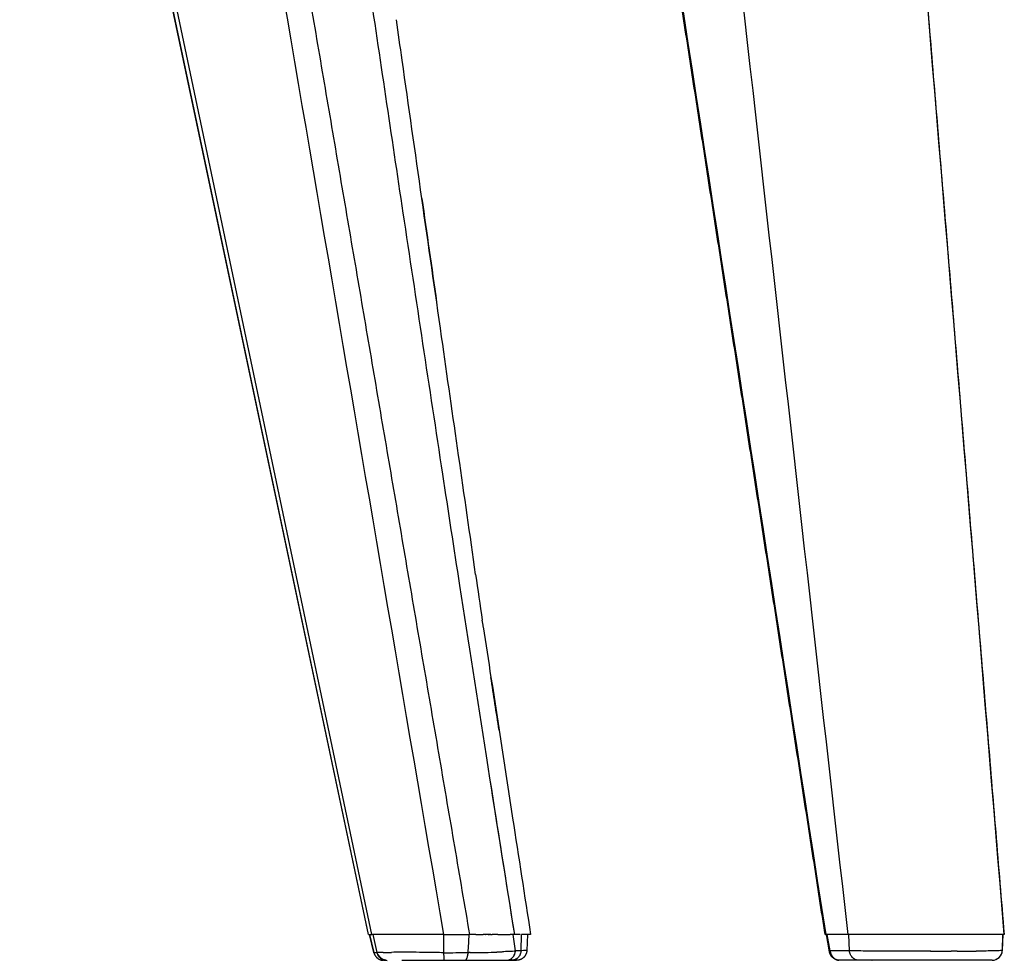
# Model space of a CAD drawing. Header units: millimetres. Extents: x 2530 to 6175, y 0 to 2613.
# Tile 45 of 76: x 4203 to 4395, y 1615 to 1798. Entities that reach past the tile are written whole.
import ezdxf

# ---------------------------------------------------------------- set-up
doc = ezdxf.new("R2010")
doc.units = ezdxf.units.MM
doc.header["$MEASUREMENT"] = 0
doc.layers.add('Crea2D$visibili$linee', color=7, linetype='Continuous', true_color=0x000000)
doc.layers.add('Crea2D$visibili$tangenti', color=7, linetype='Continuous', true_color=0x000000)

msp = doc.modelspace()

# ---------------------------------------------------------------- linework, layer by layer
at = {"layer": 'Crea2D$visibili$linee'}
for p, q in [((4271.1, 1619.69), (4203.33, 1940.47)), ((4294.92, 1669.69), (4294.93, 1669.69)), ((4271.1, 1619.69), (4271.79, 1619.69)), ((4272.14, 1616.23), (4271.34, 1619.69)), ((4285.7, 1619.69), (4271.79, 1619.69)), ((4285.7, 1619.69), (4290.75, 1619.69)), ((4291.96, 1619.69), (4290.75, 1619.69)), ((4293.3, 1619.69), (4293.28, 1619.69)), ((4293.53, 1619.69), (4293.4, 1619.69)), ((4293.53, 1619.69), (4293.56, 1619.69)), ((4293.87, 1619.69), (4293.56, 1619.69)), ((4294.05, 1619.69), (4293.93, 1619.69)), ((4294.05, 1619.69), (4294.07, 1619.69)), ((4294.35, 1619.69), (4294.07, 1619.69)), ((4294.35, 1619.69), (4294.44, 1619.69)), ((4294.49, 1619.69), (4294.44, 1619.69)), ((4294.69, 1619.69), (4294.59, 1619.69)), ((4294.69, 1619.69), (4294.75, 1619.69)), ((4294.91, 1619.69), (4294.75, 1619.69)), ((4295.43, 1619.69), (4295.18, 1619.69)), ((4295.43, 1619.69), (4295.44, 1619.69)), ((4296.28, 1619.69), (4295.44, 1619.69)), ((4299.48, 1619.69), (4298.65, 1619.69)), ((4299.48, 1619.69), (4299.49, 1619.69)), ((4300.62, 1619.69), (4299.49, 1619.69)), ((4302.02, 1619.69), (4301.9, 1616.62)), ((4359.9, 1619.69), (4359.91, 1619.69)), ((4359.91, 1619.69), (4360.04, 1619.69)), ((4360.72, 1616.36), (4360.13, 1619.69)), ((4394.41, 1619.69), (4394.3, 1616.61)), ((4394.31, 1616.61), (4394.42, 1619.69)), ((4394.66, 1619.69), (4394.69, 1619.69)), ((4388.46, 1616.48), (4388.46, 1616.48)), ((4394.3, 1616.61), (4394.31, 1616.61)), ((4274.09, 1614.69), (4274.64, 1614.69)), ((4277.6, 1614.69), (4280.49, 1614.69)), ((4280.49, 1614.69), (4280.52, 1614.69)), ((4280.52, 1614.69), (4285.75, 1614.69)), ((4285.75, 1614.69), (4289.87, 1614.69)), ((4289.9, 1614.69), (4290.74, 1614.69)), ((4290.74, 1614.69), (4292.89, 1614.69)), ((4292.89, 1614.69), (4294.89, 1614.69)), ((4294.89, 1614.69), (4295.76, 1614.69)), ((4295.76, 1614.69), (4295.87, 1614.69)), ((4295.87, 1614.69), (4297.86, 1614.69)), ((4297.94, 1614.69), (4298.93, 1614.69)), ((4299.01, 1614.69), (4299.87, 1614.69)), ((4299.87, 1614.69), (4299.89, 1614.69)), ((4299.89, 1614.69), (4299.9, 1614.69)), ((4366.35, 1614.69), (4362.69, 1614.69)), ((4368.97, 1614.69), (4366.43, 1614.69)), ((4368.56, 1614.69), (4368.58, 1614.69)), ((4368.97, 1614.69), (4368.98, 1614.69)), ((4390.57, 1614.69), (4368.98, 1614.69)), ((4391.35, 1614.69), (4390.57, 1614.69)), ((4391.68, 1614.69), (4391.35, 1614.69)), ((4391.7, 1614.69), (4391.68, 1614.69)), ((4392.3, 1614.69), (4391.7, 1614.69))]:
    msp.add_line(p, q, dxfattribs=at)
for centre, radius, start, end in [((29741.97, 5574.09), 25748.22, 188.416739, 188.518682), ((22063.22, 4423.06), 17983.67, 188.515908, 188.679423), ((19285.07, 3999.98), 15173.5, 188.683217, 188.765999), ((6277.6, 1974.44), 2005.97, 188.16082, 188.41704), ((16618.06, 3589.69), 12475.11, 188.770372, 188.924157), ((6286.45, 1975.75), 2014.91, 188.45353, 188.73702), ((22373.47, 4505.06), 18302.85, 188.960062, 189.07028), ((15105.15, 3351.99), 10943.64, 188.94654, 189.107841), ((4293.11, 43801.91), 42182.22, 270.001031, 270.001114), ((4274.05, 1616.68), 1.96, 193.2137, 208.2737), ((4274.72, 1616.68), 2, 193.2835, 269.9547), ((4264.65, 2082.8), 466.7, 271.1446, 271.3449), ((4278.1, 1505.38), 110.88, 89.5664, 91.2856), ((4289.5, 1838.64), 222.47, 270.3593, 270.3656), ((4290.15, 1778.17), 161.99, 270.2719, 271.9007), ((4293.28, 1685.2), 68.97, 272.645, 273.2008), ((4295.6, 1652.75), 36.43, 274.5432, 276.4733), ((4297.63, 1616.67), 2.09, 323.8829, 351.8854), ((4380.85, 4694.81), 3078.37, 269.99123, 269.99261), ((4380.98, 3724.11), 2107.67, 269.98552, 270.09217), ((4384.27, 2239.58), 623.13, 270.11856, 270.4558), ((4388.44, 1616.48), 0.0237, 287.0543, 350.4039), ((4386.85, 1616.67), 2.13, 354.553, 354.9055), ((4392.3, 1616.69), 2, 270.0012, 357.9023), ((4392.31, 1616.69), 2, 290.9861, 357.9017), ((4394.25, 1616.69), 0.0887, 273.0877, 300.4349), ((4274.09, 1616.62), 1.93, 269.657, 270), ((4297.85, 1616.45), 1.77, 278.3037, 306.9468)]:
    msp.add_arc(centre, radius, start, end, dxfattribs=at)
for points, weights, degree in [([(4359.87, 1619.69), (4342.56, 1731.7), (4325.25, 1843.71), (4307.94, 1955.72)], [0.884121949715, 0.884121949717, 0.884121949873, 0.884121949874], 3), ([(4368.37, 1938.4), (4381.51, 1779.05), (4394.66, 1619.69)], [1, 0.999999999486, 1], 2), ([(4271.1, 1619.69), (4271.1, 1619.69), (4271.1, 1619.69)], [0.868702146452, 0.864137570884, 0.860948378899], 2)]:
    msp.add_rational_spline(points, weights, degree=degree, dxfattribs=at)
for points in [[(4394.69, 1619.69), (4385.95, 1725.7), (4377.21, 1831.72), (4368.47, 1937.73)], [(4281.49, 1762.8), (4282.45, 1756.07), (4283.41, 1749.35), (4284.37, 1742.62)], [(4293.43, 1679.55), (4293.37, 1679.97), (4293.3, 1680.39), (4293.24, 1680.81)], [(4296.5, 1659.44), (4295.96, 1662.9), (4295.44, 1666.32), (4294.92, 1669.69)], [(4294.49, 1619.69), (4294.52, 1619.69), (4294.56, 1619.69), (4294.59, 1619.69)], [(4294.91, 1619.69), (4295, 1619.69), (4295.09, 1619.69), (4295.18, 1619.69)], [(4359.88, 1619.69), (4359.88, 1619.69), (4359.89, 1619.69), (4359.9, 1619.69)], [(4359.91, 1619.69), (4359.91, 1619.69), (4359.91, 1619.69), (4359.91, 1619.69)], [(4364.27, 1619.69), (4362.86, 1619.69), (4361.45, 1619.69), (4360.04, 1619.69)], [(4272.17, 1616.14), (4272.16, 1616.17), (4272.15, 1616.2), (4272.15, 1616.23)], [(4273.98, 1616.19), (4273.31, 1616.18), (4272.96, 1616.19), (4272.78, 1616.23)], [(4274.47, 1614.7), (4273.76, 1614.8), (4273.11, 1615.32), (4272.85, 1615.99)], [(4290.49, 1616.18), (4290.56, 1616.18), (4290.63, 1616.18), (4290.69, 1616.18)], [(4290.89, 1616.18), (4290.83, 1616.18), (4290.76, 1616.18), (4290.69, 1616.18)], [(4295.52, 1616.27), (4295.7, 1616.27), (4295.87, 1616.28), (4296.04, 1616.29)], [(4364.66, 1616.55), (4364.64, 1616.55), (4364.62, 1616.55), (4364.6, 1616.55)], [(4367.69, 1616.49), (4366.47, 1616.5), (4365.39, 1616.52), (4364.66, 1616.55)], [(4368.22, 1616.48), (4368.04, 1616.48), (4367.86, 1616.48), (4367.69, 1616.49)], [(4385.56, 1616.45), (4385.17, 1616.45), (4384.77, 1616.45), (4384.38, 1616.45)], [(4389.77, 1616.47), (4389.59, 1616.47), (4389.41, 1616.47), (4389.23, 1616.47)], [(4389.98, 1616.47), (4389.91, 1616.47), (4389.84, 1616.47), (4389.77, 1616.47)], [(4390.03, 1616.48), (4390.01, 1616.48), (4390, 1616.48), (4389.98, 1616.47)], [(4390.16, 1616.48), (4390.11, 1616.48), (4390.07, 1616.48), (4390.03, 1616.48)], [(4394.26, 1616.6), (4394.16, 1616.58), (4393.87, 1616.56), (4393.27, 1616.54)], [(4362.47, 1614.7), (4362.49, 1614.7), (4362.5, 1614.7), (4362.51, 1614.7)], [(4362.58, 1614.69), (4362.56, 1614.69), (4362.54, 1614.7), (4362.51, 1614.7)], [(4362.58, 1614.69), (4362.59, 1614.69), (4362.6, 1614.69), (4362.6, 1614.69)], [(4362.69, 1614.69), (4362.66, 1614.69), (4362.63, 1614.69), (4362.6, 1614.69)], [(4393.12, 1614.86), (4393.1, 1614.85), (4393.08, 1614.84), (4393.06, 1614.83)], [(4393.21, 1614.9), (4393.19, 1614.89), (4393.16, 1614.88), (4393.14, 1614.87)]]:
    msp.add_open_spline(points, degree=3, dxfattribs=at)
for points, degree, knots in [([(4291.95, 1689.69), (4289.74, 1705.11), (4287.53, 1720.5), (4282.77, 1753.83), (4280.21, 1771.77), (4277.28, 1792.31), (4276.91, 1794.93), (4276.54, 1797.54)], 3, [1.0000009, 1.0000009, 1.0000009, 1.0000009, 1.2042614, 1.2042614, 1.4426188, 1.4426188, 1.4774552, 1.4774552, 1.4774552, 1.4774552]), ([(4294.93, 1669.69), (4296.32, 1660.58), (4298.88, 1643.94), (4301.46, 1627.24), (4302.63, 1619.69)], 3, [1, 1, 1, 1, 1.547561, 2, 2, 2, 2]), ([(4291.96, 1619.69), (4291.98, 1619.69), (4292.43, 1619.69), (4292.87, 1619.69), (4293.28, 1619.69)], 3, [2.1011523, 2.1011523, 2.1011523, 2.1011523, 2.1057243, 2.2175789, 2.2175789, 2.2175789, 2.2175789]), ([(4293.3, 1619.69), (4293.32, 1619.69), (4293.35, 1619.69), (4293.39, 1619.69), (4293.4, 1619.69)], 3, [2.219445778, 2.219445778, 2.219445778, 2.219445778, 2.224317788, 2.228387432, 2.228387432, 2.228387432, 2.228387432]), ([(4296.28, 1619.69), (4297.21, 1619.69), (4298.01, 1619.69), (4298.65, 1619.69), (4298.65, 1619.69)], 3, [2.5217257, 2.5217257, 2.5217257, 2.5217257, 2.8465022, 2.8470722, 2.8470722, 2.8470722, 2.8470722]), ([(4302.63, 1619.69), (4302.43, 1619.69), (4302.23, 1619.69), (4302.03, 1619.69), (4301.65, 1619.69), (4301.27, 1619.69), (4300.89, 1619.69)], 3, [-6, -6, -6, -6, -5, -5, -5, -4.547654, -4.547654, -4.547654, -4.547654]), ([(4359.87, 1619.69), (4359.86, 1619.69), (4359.87, 1619.69), (4359.87, 1619.69), (4359.88, 1619.69)], 2, [11.70681066, 11.70681066, 11.70681066, 11.75, 11.75, 11.79159196, 11.79159196, 11.79159196]), ([(4394.66, 1619.69), (4394.65, 1619.69), (4394.41, 1619.69), (4394.28, 1619.69), (4394.09, 1619.69), (4393.9, 1619.69), (4393.64, 1619.69), (4393.34, 1619.69), (4392.96, 1619.69), (4392.57, 1619.69), (4392.1, 1619.69), (4391.75, 1619.69), (4391.36, 1619.69), (4390.97, 1619.69), (4390.54, 1619.69), (4389.58, 1619.69), (4388.42, 1619.69), (4387.32, 1619.69), (4386.08, 1619.69), (4385.49, 1619.69), (4384.87, 1619.69), (4384.27, 1619.69), (4383.64, 1619.69), (4382.43, 1619.69), (4381.16, 1619.69), (4379.92, 1619.69), (4378.66, 1619.69), (4377.41, 1619.69), (4376.19, 1619.69), (4374.95, 1619.69), (4373.77, 1619.69), (4373.37, 1619.69), (4372.98, 1619.69), (4372.19, 1619.69), (4371.44, 1619.69), (4370.86, 1619.69), (4370.32, 1619.69), (4369.76, 1619.69), (4369.24, 1619.69), (4368.7, 1619.69), (4368.21, 1619.69), (4367.7, 1619.69), (4367.24, 1619.69), (4366.27, 1619.69), (4365.54, 1619.69), (4365.16, 1619.69), (4364.84, 1619.69), (4364.52, 1619.69), (4364.27, 1619.69)], 2, [-1, -1, -1, -0.9375, -0.9375, -0.90625, -0.90625, -0.875, -0.875, -0.839286, -0.839286, -0.803571, -0.803571, -0.776786, -0.776786, -0.75, -0.75, -0.6875, -0.6875, -0.625, -0.625, -0.59375, -0.59375, -0.5625, -0.5625, -0.5, -0.5, -0.4375, -0.4375, -0.375, -0.375, -0.3125, -0.3125, -0.291667, -0.291667, -0.25, -0.25, -0.21875, -0.21875, -0.1875, -0.1875, -0.15625, -0.15625, -0.125, -0.125, -0.0625, -0.0625, -0.03125, -0.03125, 0, 0, 0]), ([(4285.73, 1616.17), (4284.65, 1616.17), (4283.55, 1616.19), (4281.49, 1616.22), (4280.56, 1616.24), (4279.44, 1616.25), (4279.18, 1616.25), (4278.93, 1616.25)], 3, [2, 2, 2, 2, 2.125, 2.125, 2.25, 2.25, 2.2890625, 2.2890625, 2.2890625, 2.2890625]), ([(4296.47, 1616.31), (4296.4, 1616.3), (4296.33, 1616.3), (4296.19, 1616.29), (4296.12, 1616.29), (4296.04, 1616.29)], 3, [3.47363418, 3.47363418, 3.47363418, 3.47363418, 3.49713511, 3.49713511, 3.52040781, 3.52040781, 3.52040781, 3.52040781]), ([(4298.49, 1616.43), (4298.41, 1616.43), (4298.33, 1616.42), (4297.92, 1616.39), (4297.54, 1616.36), (4297.14, 1616.34)], 3, [3.2116167, 3.2116167, 3.2116167, 3.2116167, 3.2457027, 3.2457027, 3.3950799, 3.3950799, 3.3950799, 3.3950799]), ([(4297.86, 1614.69), (4298.28, 1614.69), (4298.77, 1614.87), (4299.48, 1615.58), (4299.68, 1616.1), (4299.71, 1616.55)], 3, [2, 2, 2, 2, 2.5, 2.5, 3, 3, 3, 3]), ([(4380.38, 1616.44), (4377.42, 1616.44), (4374.47, 1616.45), (4370.5, 1616.46), (4369.32, 1616.47), (4368.22, 1616.48)], 3, [0.01695124, 0.01695124, 0.01695124, 0.01695124, 0.02503567, 0.02503567, 0.02862661, 0.02862661, 0.02862661, 0.02862661]), ([(4393.27, 1616.54), (4392.58, 1616.51), (4391.51, 1616.49), (4390.2, 1616.48), (4390.18, 1616.48), (4390.16, 1616.48)], 3, [2.1259866, 2.1259866, 2.1259866, 2.1259866, 2.25, 2.25, 2.2521734, 2.2521734, 2.2521734, 2.2521734])]:
    msp.add_open_spline(points, degree=degree, knots=knots, dxfattribs=at)
for points, weights, knots in [([(4272.17, 1616.14), (4272.36, 1615.47), (4272.93, 1615.06), (4273.41, 1614.71), (4274, 1614.69)], [1, 0.943223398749, 1, 0.958848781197, 1], [0, 0, 0, 1.353615, 1.353615, 2.49947, 2.49947, 2.49947]), ([(4301.9, 1616.61), (4301.87, 1615.81), (4301.29, 1615.25), (4300.71, 1614.69), (4299.91, 1614.69)], [1, 0.927514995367, 1, 0.927346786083, 1], [0, 0, 0, 1.532598, 1.532598, 3.066662, 3.066662, 3.066662]), ([(4362.44, 1614.7), (4361.81, 1614.79), (4361.34, 1615.23), (4361.19, 1615.37), (4361.06, 1615.54), (4360.8, 1615.91), (4360.72, 1616.36)], [1, 0.952229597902, 1, 0.995013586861, 1, 0.975051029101, 1], [0, 0, 0, 1.239586, 1.239586, 1.660433, 1.660433, 2.55453, 2.55453, 2.55453]), ([(4360.84, 1616.55), (4360.87, 1616.2), (4361, 1615.88), (4361.14, 1615.56), (4361.37, 1615.3), (4361.59, 1615.05), (4361.88, 1614.89), (4362.14, 1614.76), (4362.42, 1614.71)], [1, 0.987491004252, 1, 0.986256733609, 1, 0.98486554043, 1, 0.986618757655, 1], [0, 0, 0, 0.691036, 0.691036, 1.377127, 1.377127, 2.037224, 2.037224, 2.612163, 2.612163, 2.612163])]:
    msp.add_rational_spline(points, weights, degree=2, knots=knots, dxfattribs=at)
at = {"layer": 'Crea2D$visibili$tangenti'}
for p, q in [((4271.1, 1619.69), (4203.34, 1940.47)), ((4271.79, 1619.69), (4204.23, 1940.62)), ((4271.34, 1619.69), (4272.15, 1616.23)), ((4272.78, 1616.23), (4272.05, 1619.69)), ((4285.72, 1619.69), (4285.73, 1616.17)), ((4299.71, 1616.55), (4299.26, 1619.69)), ((4300.77, 1616.55), (4300.89, 1619.69)), ((4360.84, 1616.55), (4360.29, 1619.69)), ((4364.6, 1616.55), (4364.5, 1619.69)), ((4272.15, 1616.23), (4272.78, 1616.23)), ((4364.6, 1616.55), (4360.84, 1616.55))]:
    msp.add_line(p, q, dxfattribs=at)
for centre, radius, start, end in [((4272.16, 1616.24), 0.0157, 195.2368, 234.6261), ((4285.75, 2989.98), 1373.81, 269.99898, 270.19762), ((4051.46, -820721.82), 822338.4, 89.98262923, 89.98270348)]:
    msp.add_arc(centre, radius, start, end, dxfattribs=at)
for points in [[(4360.04, 1619.69), (4342.73, 1731.71), (4325.42, 1843.72), (4308.11, 1955.74)], [(4290.49, 1616.18), (4290.56, 1617.35), (4290.63, 1618.52), (4290.7, 1619.69)], [(4301.9, 1616.62), (4301.91, 1616.59), (4301.53, 1616.57), (4300.77, 1616.55)]]:
    msp.add_open_spline(points, degree=3, dxfattribs=at)
for points, knots in [([(4328.72, 1935.26), (4329.31, 1930.07), (4329.89, 1924.88), (4341.74, 1819.69), (4353.01, 1719.69), (4364.27, 1619.69)], [-8, -8, -8, -8, -7.95065, -7.95065, -7, -7, -7, -7]), ([(4239.37, 1891.19), (4247.09, 1845.94), (4262.53, 1755.43), (4277.98, 1664.93), (4285.7, 1619.69)], [-0.9999954, -0.9999954, -0.9999954, -0.9999954, -0.5, 0, 0, 0, 0])]:
    msp.add_open_spline(points, degree=3, knots=knots, dxfattribs=at)
for points, weights in [([(4244.08, 1893.18), (4267.42, 1756.43), (4290.75, 1619.69)], [1, 0.999999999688, 1]), ([(4272.14, 1616.24), (4272.14, 1616.24), (4272.14, 1616.24)], [0.968077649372, 0.960526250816, 0.953521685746]), ([(4285.73, 1616.17), (4285.73, 1614.69), (4285.75, 1614.69)], [1, 0.793347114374, 1]), ([(4289.87, 1614.69), (4290.37, 1614.69), (4290.49, 1616.18)], [1, 0.792058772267, 1]), ([(4300.77, 1616.55), (4300.65, 1614.69), (4298.93, 1614.69)], [1, 0.731139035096, 1]), ([(4360.72, 1616.36), (4360.7, 1616.45), (4360.84, 1616.55)], [0.885196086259, 0.920136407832, 1]), ([(4366.43, 1614.69), (4364.72, 1614.69), (4364.6, 1616.55)], [1, 0.731172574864, 1])]:
    msp.add_rational_spline(points, weights, degree=2, dxfattribs=at)

doc.saveas('drawing.dxf')
